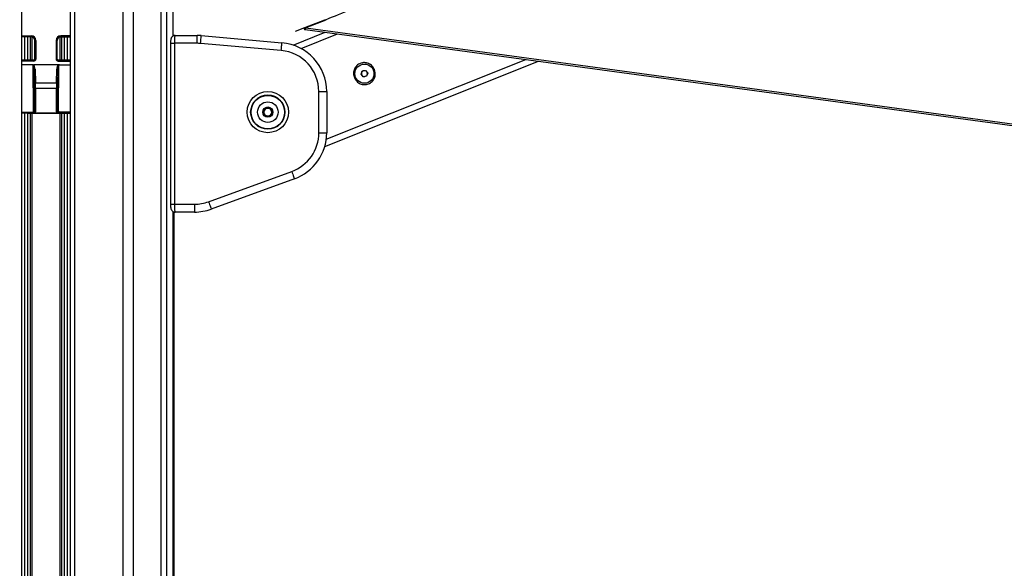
# Paper-space layout '4M DUO In Ground Anchor' of a CAD drawing. Header units: millimetres. Extents: x 20 to 26560, y 40 to 17993.
# Tile 34 of 89: x 9072 to 10075, y 6208 to 6767. Entities that reach past the tile are written whole.
import ezdxf

# ---------------------------------------------------------------- set-up
doc = ezdxf.new("R2010")
doc.units = ezdxf.units.MM
doc.layers.add('COMPONENT_GEOMETRY', color=7, linetype='Continuous')
doc.styles.add('SLDTEXTSTYLE0', font='TXT', dxfattribs={"width": 0.75})
doc.dimstyles.new('SLDDIMSTYLE0', dxfattribs={"dimtxt": 150, "dimasz": 6.604, "dimexe": 0, "dimexo": 0.0625, "dimgap": 37.5, "dimtad": 0, "dimtih": 1, "dimtoh": 1, "dimdec": 0, "dimlfac": 0.5, "dimrnd": 1e-09, "dimzin": 12, "dimdsep": 46, "dimtxsty": 'SLDTEXTSTYLE0', "dimsah": 1, "dimcen": 0.09, "dimadec": 0, "dimazin": 3, "dimtfac": 1, "dimtdec": 0, "dimtofl": 0, "dimtmove": 0, "dimatfit": 3, "dimfxl": 1, "dimfrac": 2, "dimtolj": 1, "dimtzin": 12, "dimarcsym": 0})

# ---------------------------------------------------------------- blocks, each defined once
blk = doc.blocks.new('_D_18')
at = {"layer": 'COMPONENT_GEOMETRY', "color": 7, "ltscale": 2}
for p, q in [((16972.6, 6647.7), (14872.6, 6647.7)), ((14879, 6647.7), (14879, 4583.6)), ((14879, 2281.3), (14879, 4345.4)), ((9299, 2281.3), (14885.3, 2281.3))]:
    blk.add_line(p, q, dxfattribs=at)
for points in [[(14879, 6647.7), (14878, 6641), (14880, 6641)], [(14879, 2281.3), (14880, 2287.9), (14878, 2287.9)]]:
    blk.add_solid(points, dxfattribs=at)
at = {"layer": 'COMPONENT_GEOMETRY', "color": 7, "ltscale": 2, "insert": (14657.3, 4538.8), "char_height": 150, "attachment_point": 1, "style": 'SLDTEXTSTYLE0'}
blk.add_mtext('2183', dxfattribs=at)
blk = doc.blocks.new('_D_19')
at = {"layer": 'COMPONENT_GEOMETRY', "color": 7, "ltscale": 2}
for p, q in [((1221.2, 6646.7), (1221.2, 1127)), ((9298.5, 2280.8), (9298.5, 1127)), ((1221.2, 1133.3), (5038.1, 1133.3)), ((9298.5, 1133.3), (5481.5, 1133.3))]:
    blk.add_line(p, q, dxfattribs=at)
for points in [[(1221.2, 1133.3), (1227.8, 1132.3), (1227.8, 1134.3)], [(9298.5, 1133.3), (9291.9, 1134.3), (9291.9, 1132.3)]]:
    blk.add_solid(points, dxfattribs=at)
at = {"layer": 'COMPONENT_GEOMETRY', "color": 7, "ltscale": 2, "insert": (5038.1, 1207.6), "char_height": 150, "attachment_point": 1, "style": 'SLDTEXTSTYLE0'}
blk.add_mtext('4039', dxfattribs=at)

psp = doc.layouts.new('4M DUO In Ground Anchor')

# ---------------------------------------------------------------- linework, layer by layer
at = {"color": 7, "linetype": 'Continuous', "lineweight": 25, "ltscale": 2}
for p, q in [((9073.82, 2354.33), (9073.82, 8102.33)), ((9123.1, 8102.33), (9123.1, 2354.33)), ((9228.02, 6750.76), (9228.02, 7922.39)), ((9382.53, 6767), (9361.96, 6758.96)), ((9361.96, 6758.96), (9352.49, 6755.27)), ((9362.53, 6759.11), (9361.43, 6758.68)), ((9361.43, 6758.68), (9361.96, 6758.96)), ((9361.43, 6758.68), (9361.87, 6757.43)), ((9363.05, 6757.89), (9361.87, 6757.43)), ((9361.87, 6757.43), (9362.59, 6757.33)), ((9361.87, 6757.43), (9362.59, 6757.33)), ((9363.28, 6759.1), (9362.53, 6759.11)), ((9362.59, 6757.33), (10148.02, 6650.59)), ((9363.28, 6759.1), (10149.36, 6652.26)), ((9083.46, 6750), (9073.82, 6750)), ((9083.46, 6751), (9083.46, 6750)), ((9088.14, 6746.33), (9087.14, 6746.33)), ((9087.14, 6727.21), (9087.14, 6746.33)), ((9088.14, 6746.33), (9088.14, 6727.21)), ((9108.78, 6746.33), (9108.78, 6727.21)), ((9108.78, 6746.33), (9109.78, 6746.33)), ((9109.78, 6727.21), (9109.78, 6746.33)), ((9113.46, 6751), (9113.46, 6750)), ((9113.46, 6750), (9123.1, 6750)), ((9228.66, 6751.31), (9230.01, 6751.31)), ((9230.01, 6751.31), (9252.46, 6751.31)), ((9252.46, 6743.31), (9252.46, 6751.31)), ((9256.82, 6751.12), (9339, 6743.93)), ((9350.42, 6741.56), (9383.02, 6754.56)), ((9225.38, 6743.31), (9225.38, 6579.31)), ((9229.38, 6743.31), (9229.38, 6579.31)), ((9252.46, 6743.31), (9229.38, 6743.31)), ((9338.3, 6735.96), (9256.12, 6743.15)), ((9086.14, 6726.21), (9073.82, 6726.21)), ((9088.14, 6727.21), (9087.14, 6727.21)), ((9108.78, 6727.21), (9109.78, 6727.21)), ((9123.1, 6726.21), (9110.78, 6726.21)), ((9084.82, 6721.33), (9073.82, 6721.33)), ((9085.75, 6673.99), (9085.31, 6721.16)), ((9111.12, 6721.33), (9085.8, 6721.33)), ((9086.36, 6716.27), (9086.75, 6674.25)), ((9086.7, 6702.48), (9086.36, 6716.27)), ((9087.36, 6716.84), (9087.69, 6703.06)), ((9109.23, 6703.06), (9109.56, 6716.84)), ((9110.56, 6716.27), (9110.17, 6674.25)), ((9110.56, 6716.27), (9110.23, 6702.48)), ((9111.17, 6673.99), (9111.61, 6721.16)), ((9112.1, 6721.33), (9123.1, 6721.33)), ((9382.63, 6638.14), (9600.49, 6725)), ((9420.92, 6715.09), (9424.34, 6715.65)), ((9424.34, 6715.65), (9426.52, 6712.96)), ((9419.68, 6711.86), (9420.92, 6715.09)), ((9421.87, 6709.17), (9419.68, 6711.86)), ((9425.29, 6709.72), (9421.87, 6709.17)), ((9426.52, 6712.96), (9425.29, 6709.72)), ((9086.75, 6674.25), (9086.75, 6697.32)), ((9087.75, 6697.32), (9086.75, 6697.32)), ((9087.69, 6703.06), (9109.23, 6703.06)), ((9109.17, 6697.32), (9087.75, 6697.32)), ((9087.75, 6697.32), (9087.75, 6674.25)), ((9110.17, 6697.32), (9109.17, 6697.32)), ((9109.17, 6674.25), (9109.17, 6697.32)), ((9110.17, 6697.32), (9110.17, 6674.25)), ((9376.64, 6652.18), (9376.64, 6694.12)), ((9376.64, 6694.12), (9384.64, 6694.12)), ((9384.64, 6694.12), (9384.64, 6652.18)), ((9320.26, 6674.59), (9323.7, 6677.67)), ((9320.48, 6673.5), (9321.27, 6675.5)), ((9322.87, 6676.93), (9324.99, 6677.25)), ((9323.7, 6677.67), (9328.09, 6676.22)), ((9327.03, 6676.57), (9328.36, 6674.9)), ((9328.09, 6676.22), (9329.03, 6671.7)), ((9076.75, 6672.22), (9073.82, 6672.11)), ((9079.57, 6672.22), (9082.57, 6672.11)), ((9083.99, 6672.09), (9112.93, 6672.09)), ((9084.76, 6672.98), (9084.76, 6672.25)), ((9086.75, 6674.25), (9086.75, 6674.25)), ((9087.75, 6674.25), (9086.75, 6674.25)), ((9109.97, 6672.21), (9086.95, 6672.21)), ((9110.17, 6674.25), (9109.17, 6674.25)), ((9110.17, 6674.25), (9110.17, 6674.25)), ((9112.16, 6672.98), (9112.16, 6672.25)), ((9117.35, 6672.22), (9114.35, 6672.11)), ((9120.17, 6672.22), (9123.1, 6672.11)), ((9321.2, 6670.07), (9320.26, 6674.59)), ((9322.26, 6669.72), (9320.92, 6671.4)), ((9325.59, 6668.63), (9321.2, 6670.07)), ((9326.42, 6669.37), (9324.3, 6669.05)), ((9329.03, 6671.7), (9325.59, 6668.63)), ((9328.8, 6672.8), (9328.02, 6670.8)), ((9376.64, 6652.18), (9384.64, 6652.18)), ((9264.19, 6581.84), (9349.01, 6612.71)), ((9351.74, 6605.19), (9266.93, 6574.32)), ((9229.38, 6579.31), (9249.83, 6579.31)), ((9249.83, 6579.31), (9249.83, 6571.31)), ((9228.02, 2354.33), (9228.02, 6571.88)), ((9228.66, 6571.31), (9230.01, 6571.31)), ((9228.66, 6571.31), (9228.66, 5959.14)), ((9249.83, 6571.31), (9230.01, 6571.31))]:
    psp.add_line(p, q, dxfattribs=at)
at = {"color": 8, "linetype": 'Continuous', "lineweight": 25, "ltscale": 2}
for p, q in [((9127.39, 8102.33), (9127.39, 2354.33)), ((9177.3, 2354.33), (9177.3, 8102.33)), ((9187.5, 8102.33), (9187.5, 2354.33)), ((9215.75, 2354.33), (9215.75, 8102.33)), ((9221.21, 8102.33), (9221.21, 2354.33)), ((9228.01, 6750.75), (9228.01, 7922.4)), ((9383.63, 6767.05), (9363.28, 6759.1)), ((9073.82, 6751), (9083.46, 6751)), ((9076.75, 6726.21), (9076.75, 6750)), ((9079.57, 6750), (9079.57, 6726.21)), ((9082.57, 6726.21), (9082.57, 6750)), ((9083.99, 6749.96), (9083.99, 6726.21)), ((9112.93, 6726.21), (9112.93, 6749.96)), ((9123.1, 6751), (9113.46, 6751)), ((9114.35, 6750), (9114.35, 6726.21)), ((9117.35, 6726.21), (9117.35, 6750)), ((9120.17, 6750), (9120.17, 6726.21)), ((9358.61, 6738), (9395.78, 6752.82)), ((9225.38, 6743.31), (9229.38, 6743.31)), ((9086.14, 6725.21), (9086.14, 6726.21)), ((9110.78, 6725.21), (9110.78, 6726.21)), ((9384.21, 6645.59), (9587.72, 6726.74)), ((9086.14, 6725.21), (9073.82, 6725.21)), ((9110.78, 6725.21), (9123.1, 6725.21)), ((9073.82, 6672.98), (9084.76, 6672.98)), ((9084.5, 6672.24), (9073.82, 6672.24)), ((9076.75, 2354.33), (9076.75, 6672.22)), ((9079.57, 6672.22), (9079.57, 2354.33)), ((9082.57, 2354.33), (9082.57, 6672.11)), ((9083.99, 6672.09), (9083.99, 2354.33)), ((9123.1, 6672.98), (9112.16, 6672.98)), ((9112.42, 6672.24), (9123.1, 6672.24)), ((9112.93, 2354.33), (9112.93, 6672.09)), ((9114.35, 6672.11), (9114.35, 2354.33)), ((9117.35, 2354.33), (9117.35, 6672.22)), ((9120.17, 6672.22), (9120.17, 2354.33)), ((9225.38, 6579.31), (9229.38, 6579.31)), ((9228.01, 2354.33), (9228.01, 6571.89))]:
    psp.add_line(p, q, dxfattribs=at)
at = {"color": 8, "linetype": 'Continuous', "lineweight": 25, "ltscale": 2, "flags": 128}
psp.add_lwpolyline([(9415.06, 6779.82), (9414.98, 6779.79), (9414.32, 6779.53), (9413.02, 6779.01), (9411.14, 6778.26), (9408.76, 6777.31), (9405.97, 6776.2), (9402.88, 6774.97), (9399.63, 6773.67), (9396.35, 6772.36), (9393.16, 6771.09), (9390.21, 6769.91), (9387.61, 6768.88), (9385.47, 6768.02), (9383.87, 6767.39), (9382.89, 6766.99), (9382.83, 6766.97)], dxfattribs=at)
at = {"color": 7, "linetype": 'Continuous', "lineweight": 25, "ltscale": 2, "flags": 128}
for points in [[(9363.05, 6757.89), (9362.85, 6758.37), (9362.53, 6759.11)], [(9362.59, 6757.33), (9362.82, 6757.61), (9363.05, 6757.89)], [(9256.12, 6743.15), (9256.26, 6744.7), (9256.39, 6746.2), (9256.51, 6747.58), (9256.61, 6748.78), (9256.7, 6749.77), (9256.76, 6750.51), (9256.8, 6750.96), (9256.82, 6751.12)], [(9338.3, 6735.96), (9338.44, 6737.51), (9338.57, 6739.01), (9338.69, 6740.39), (9338.8, 6741.59), (9338.88, 6742.58), (9338.95, 6743.32), (9338.99, 6743.77), (9339, 6743.93)], [(9087.36, 6716.84), (9087.17, 6716.83), (9086.98, 6716.79), (9086.81, 6716.74), (9086.66, 6716.67), (9086.54, 6716.58), (9086.44, 6716.48), (9086.38, 6716.38), (9086.36, 6716.27)], [(9110.56, 6716.27), (9110.54, 6716.38), (9110.48, 6716.48), (9110.38, 6716.58), (9110.26, 6716.67), (9110.11, 6716.74), (9109.94, 6716.79), (9109.75, 6716.83), (9109.56, 6716.84)], [(9087.69, 6703.06), (9087.5, 6703.04), (9087.32, 6703.01), (9087.15, 6702.96), (9087, 6702.88), (9086.87, 6702.8), (9086.78, 6702.7), (9086.72, 6702.59), (9086.7, 6702.48)], [(9110.23, 6702.48), (9110.2, 6702.59), (9110.14, 6702.7), (9110.05, 6702.8), (9109.92, 6702.88), (9109.77, 6702.96), (9109.6, 6703.01), (9109.42, 6703.04), (9109.23, 6703.06)], [(9087.74, 6673.96), (9087.55, 6673.98), (9087.37, 6673.99), (9087.2, 6674.01), (9087.05, 6674.02), (9086.92, 6674.04), (9086.83, 6674.05), (9086.77, 6674.05), (9086.74, 6674.05)], [(9110.18, 6674.05), (9110.15, 6674.05), (9110.09, 6674.05), (9110, 6674.04), (9109.87, 6674.02), (9109.72, 6674.01), (9109.56, 6673.99), (9109.37, 6673.98), (9109.18, 6673.96)], [(9349.01, 6612.71), (9349.54, 6611.24), (9350.05, 6609.83), (9350.53, 6608.54), (9350.94, 6607.4), (9351.28, 6606.46), (9351.54, 6605.77), (9351.69, 6605.34), (9351.74, 6605.19)], [(9264.19, 6581.84), (9264.73, 6580.37), (9265.24, 6578.96), (9265.71, 6577.66), (9266.13, 6576.53), (9266.47, 6575.59), (9266.72, 6574.9), (9266.88, 6574.47), (9266.93, 6574.32)]]:
    psp.add_lwpolyline(points, dxfattribs=at)
at = {"color": 7, "linetype": 'Continuous', "lineweight": 25, "ltscale": 4}
for centre, radius in [((9423.1, 6712.41), 9.75), ((9324.64, 6673.15), 21), ((9324.64, 6673.15), 17.5), ((9324.64, 6673.15), 17.1), ((9324.64, 6673.15), 10.5), ((9324.64, 6673.15), 5.25)]:
    psp.add_circle(centre, radius, dxfattribs=at)
for centre, radius, start, end in [((9382.92, 6767.01), 0.4, 111.73869, 181.7147), ((9083.46, 6746.33), 4.68, 0, 90), ((9083.46, 6746.33), 3.68, 0, 90), ((9113.46, 6746.33), 4.68, 90, 180), ((9113.46, 6746.33), 3.68, 90, 180), ((9252.46, 6701.31), 50, 85, 90), ((9252.46, 6701.31), 42, 85, 90), ((9334.64, 6694.12), 42, 0, 85), ((9334.64, 6694.12), 50, 0, 85), ((9423.1, 6712.41), 3, 99.16375, 159.16375), ((9423.1, 6712.41), 3, 39.16375, 99.16375), ((9423.1, 6712.41), 3, 159.16375, 219.16375), ((9423.1, 6712.41), 3, 219.16375, 279.16375), ((9423.1, 6712.41), 3, 279.16375, 339.16375), ((9423.1, 6712.41), 3, 339.16375, 39.16375), ((9324.64, 6673.15), 4, 131.76783, 191.76783), ((9324.64, 6673.15), 4, 71.76783, 131.76783), ((9324.64, 6673.15), 4, 11.76783, 71.76783), ((9085.96, 6675.23), 1.26, 260.34416, 308.69276), ((9110.96, 6675.23), 1.26, 231.30724, 279.65584), ((9324.64, 6673.15), 4, 191.76783, 251.76783), ((9324.64, 6673.15), 4, 251.76783, 311.76783), ((9324.64, 6673.15), 4, 311.76783, 11.76783), ((9334.64, 6652.18), 42, 290, 0), ((9334.64, 6652.18), 50, 290, 0), ((9249.83, 6621.31), 42, 270, 290), ((9249.83, 6621.31), 50, 270, 290)]:
    psp.add_arc(centre, radius, start, end, dxfattribs=at)
for centre, major_axis, ratio, start_param, end_param in [((9086.14, 6727.22), (-0.3, 1.99), 0.9934225, 2.9905582, 4.5593789), ((9086.14, 6727.22), (-0.15, 1.01), 0.9805655, 2.9905582, 4.5593789), ((9110.79, 6727.22), (0.3, 1.99), 0.9934225, 1.7238064, 3.2926271), ((9110.79, 6727.22), (0.15, 1.01), 0.9805655, 1.7238064, 3.2926271), ((9085.36, 6716.11), (-0.05, 5.05), 0.1980483, 4.7422784, 6.279358), ((9085.36, 6716.68), (-0.06, 4.79), 0.4174922, 4.7408632, 6.0317459), ((9111.56, 6716.68), (0.06, 4.79), 0.4174922, 0.2514394, 1.5423221), ((9111.56, 6716.11), (0.05, 5.05), 0.1980483, 0.0038273, 1.5409069), ((9086.44, 6697.32), (0, 9), 0.0349208, 4.712389, 5.3232542), ((9087.44, 6697.32), (0, 10), 0.0314287, 4.712389, 5.3232542), ((9109.48, 6697.32), (0, 10), 0.0314287, 0.9599311, 1.5707963), ((9110.48, 6697.32), (0, 9), 0.0349208, 0.9599311, 1.5707963), ((9078.16, 6672.17), (2, 0), 0.0349208, 0.7853982, 2.3561945), ((9083.99, 6672.16), (2, 0), 0.0349208, 3.9269908, 4.712389), ((9084.75, 6673.99), (-0.418, 0.922), 0.9859214, 2.7213186, 4.2908969), ((9084.75, 6674.25), (-0.77, 1.86), 0.9933545, 4.2239625, 4.3199151), ((9084.75, 6674.25), (-1.42, 1.42), 0.9975692, 3.8304293, 3.9263818), ((9084.75, 6674.25), (-2.12, 2.12), 0.9987828, 3.8304293, 3.9263818), ((9112.17, 6674.25), (2.12, 2.12), 0.9987828, 2.3568035, 2.452756), ((9112.17, 6674.25), (0.77, 1.86), 0.9933545, 1.9632702, 2.0592228), ((9112.17, 6674.25), (1.42, 1.42), 0.9975692, 2.3568035, 2.452756), ((9112.17, 6673.99), (0.418, 0.922), 0.9859214, 1.9922884, 3.5618668), ((9112.93, 6672.16), (2, 0), 0.0349208, 4.712389, 5.4977871), ((9118.76, 6672.17), (2, 0), 0.0349208, 0.7853982, 2.3561945)]:
    psp.add_ellipse(centre, major_axis=major_axis, ratio=ratio, start_param=start_param, end_param=end_param, dxfattribs=at)
at = {"color": 7, "linetype": 'Continuous', "lineweight": 25, "ltscale": 2}
for points, knots in [([(9229.93, 6751.27), (9229.86, 6751.28), (9229.3, 6751.36), (9228.34, 6751.01), (9227.3, 6750.36), (9226.59, 6749.56), (9226.11, 6748.69), (9225.8, 6747.75), (9225.57, 6746.6), (9225.41, 6745.07), (9225.39, 6743.88), (9225.38, 6743.31)], [0, 0, 0, 0, 0.02093744, 0.15209207, 0.25855075, 0.35398212, 0.4457746, 0.54832488, 0.68545866, 0.84842741, 1, 1, 1, 1]), ([(9230.01, 6751.31), (9229.94, 6751.22), (9229.8, 6751.04), (9229.61, 6749.63), (9229.46, 6747.56), (9229.39, 6745.32), (9229.38, 6743.87), (9229.38, 6743.31)], [0, 0, 0, 0, 0.2171008, 0.4345778, 0.6516249, 0.8667412, 1, 1, 1, 1]), ([(9085.31, 6721.16), (9085.31, 6721.16), (9085.3, 6721.17), (9085.24, 6721.22), (9085.08, 6721.31), (9084.92, 6721.32), (9084.82, 6721.33)], [0, 0, 0, 0, 0.0169684, 0.0982149, 0.4616526, 1, 1, 1, 1]), ([(9084.82, 6721.33), (9085.06, 6721.31), (9085.38, 6721.29), (9085.71, 6721.32), (9085.8, 6721.33)], [0, 0, 0, 0, 0.7121155, 1, 1, 1, 1]), ([(9111.12, 6721.33), (9111.35, 6721.31), (9111.68, 6721.29), (9112, 6721.32), (9112.1, 6721.33)], [0, 0, 0, 0, 0.7120868, 1, 1, 1, 1]), ([(9112.1, 6721.33), (9112, 6721.32), (9111.84, 6721.3), (9111.68, 6721.22), (9111.62, 6721.17), (9111.61, 6721.16), (9111.61, 6721.16)], [0, 0, 0, 0, 0.5523881, 0.9142068, 0.9830264, 1, 1, 1, 1]), ([(9433.33, 6716.48), (9433.72, 6715.05), (9434.5, 6712.2), (9433.55, 6707.77), (9431.5, 6704.69), (9429.24, 6702.86), (9427.31, 6701.86), (9425.22, 6701.26), (9422.34, 6701.03), (9418.7, 6701.85), (9415.05, 6704.44), (9412.62, 6708.23), (9411.78, 6712.66), (9412.65, 6717.04), (9414.72, 6720.14), (9416.97, 6721.96), (9418.9, 6722.96), (9420.99, 6723.56), (9423.89, 6723.79), (9427.5, 6722.95), (9431.23, 6720.4), (9432.63, 6717.79), (9433.33, 6716.48)], [0, 0, 0, 0, 0.0631255, 0.1258722, 0.18804, 0.2189781, 0.2500261, 0.2808998, 0.3119787, 0.374047, 0.4367404, 0.5001694, 0.5632779, 0.6259554, 0.6880452, 0.7191425, 0.750062, 0.7810256, 0.8121039, 0.8742124, 0.9368964, 1, 1, 1, 1]), ([(9084.5, 6672.24), (9084.59, 6672.24), (9084.67, 6672.24), (9084.76, 6672.25), (9084.76, 6672.25)], [0, 0, 0, 0, 0.9555677, 1, 1, 1, 1]), ([(9086.95, 6672.21), (9086.71, 6672.21), (9086.16, 6672.22), (9085.53, 6672.23), (9085.09, 6672.24), (9084.85, 6672.24), (9084.67, 6672.24), (9084.56, 6672.24), (9084.5, 6672.24)], [0, 0, 0, 0, 0.2780958, 0.6295341, 0.7976597, 0.8709521, 0.9246171, 1, 1, 1, 1]), ([(9084.76, 6672.25), (9084.84, 6672.25), (9085.15, 6672.26), (9085.67, 6672.43), (9086.21, 6672.83), (9086.61, 6673.39), (9086.7, 6673.83), (9086.74, 6674.05)], [0, 0, 0, 0, 0.0845482, 0.3138259, 0.5417667, 0.7692464, 1, 1, 1, 1]), ([(9087.74, 6673.96), (9087.67, 6673.62), (9087.55, 6672.97), (9087.15, 6672.46), (9086.95, 6672.21)], [0, 0, 0, 0, 0.52321772, 1, 1, 1, 1]), ([(9109.97, 6672.21), (9109.77, 6672.46), (9109.37, 6672.97), (9109.25, 6673.62), (9109.18, 6673.96)], [0, 0, 0, 0, 0.47678228, 1, 1, 1, 1]), ([(9112.42, 6672.24), (9112.36, 6672.24), (9112.25, 6672.24), (9112.07, 6672.24), (9111.65, 6672.23), (9111.08, 6672.22), (9110.4, 6672.21), (9110.04, 6672.21), (9109.97, 6672.21)], [0, 0, 0, 0, 0.0750176, 0.128564, 0.2078362, 0.5849454, 0.919483, 1, 1, 1, 1]), ([(9110.18, 6674.05), (9110.22, 6673.83), (9110.31, 6673.39), (9110.71, 6672.83), (9111.25, 6672.43), (9111.77, 6672.26), (9112.08, 6672.25), (9112.16, 6672.25)], [0, 0, 0, 0, 0.2307536, 0.4582333, 0.6861741, 0.9154518, 1, 1, 1, 1]), ([(9112.16, 6672.25), (9112.16, 6672.25), (9112.25, 6672.24), (9112.34, 6672.24), (9112.42, 6672.24)], [0, 0, 0, 0, 0.0444323, 1, 1, 1, 1]), ([(9225.38, 6579.31), (9225.38, 6579.29), (9225.37, 6578.66), (9225.43, 6577.39), (9225.62, 6575.63), (9225.92, 6574.29), (9226.64, 6572.95), (9227.6, 6572.01), (9228.77, 6571.39), (9229.63, 6571.37), (9230.01, 6571.36)], [0, 0, 0, 0, 0.005042, 0.1662529, 0.3338672, 0.5366535, 0.655674, 0.7720225, 0.8990225, 1, 1, 1, 1]), ([(9229.38, 6579.31), (9229.38, 6578.42), (9229.4, 6576.64), (9229.51, 6574.26), (9229.67, 6572.45), (9229.85, 6571.46), (9229.96, 6571.35), (9230.01, 6571.31)], [0, 0, 0, 0, 0.2122484, 0.4240226, 0.6364554, 0.8509542, 1, 1, 1, 1])]:
    psp.add_open_spline(points, degree=3, knots=knots, dxfattribs=at)

# ---------------------------------------------------------------- dimensions: what is measured, and where the dimension line sits
at = {"layer": 'COMPONENT_GEOMETRY', "color": 7, "ltscale": 2}
dim = psp.add_linear_dim(base=(1221.17, 1133.33), p1=(9298.46, 2283.33), p2=(1221.17, 6649.23), dimstyle='SLDDIMSTYLE0', dxfattribs=at)
dim.commit()
dim.dimension.update_dxf_attribs({"geometry": '_D_19', "text_midpoint": (5259.81, 1133.33), "dimtype": 160})
dim = psp.add_linear_dim(base=(14879, 2281.33), p1=(16975.12, 6647.65), p2=(9296.46, 2281.33), angle=90, dimstyle='SLDDIMSTYLE0', dxfattribs=at)
dim.commit()
dim.dimension.update_dxf_attribs({"geometry": '_D_18', "text_midpoint": (14879, 4464.49), "dimtype": 160})

doc.saveas('drawing.dxf')
